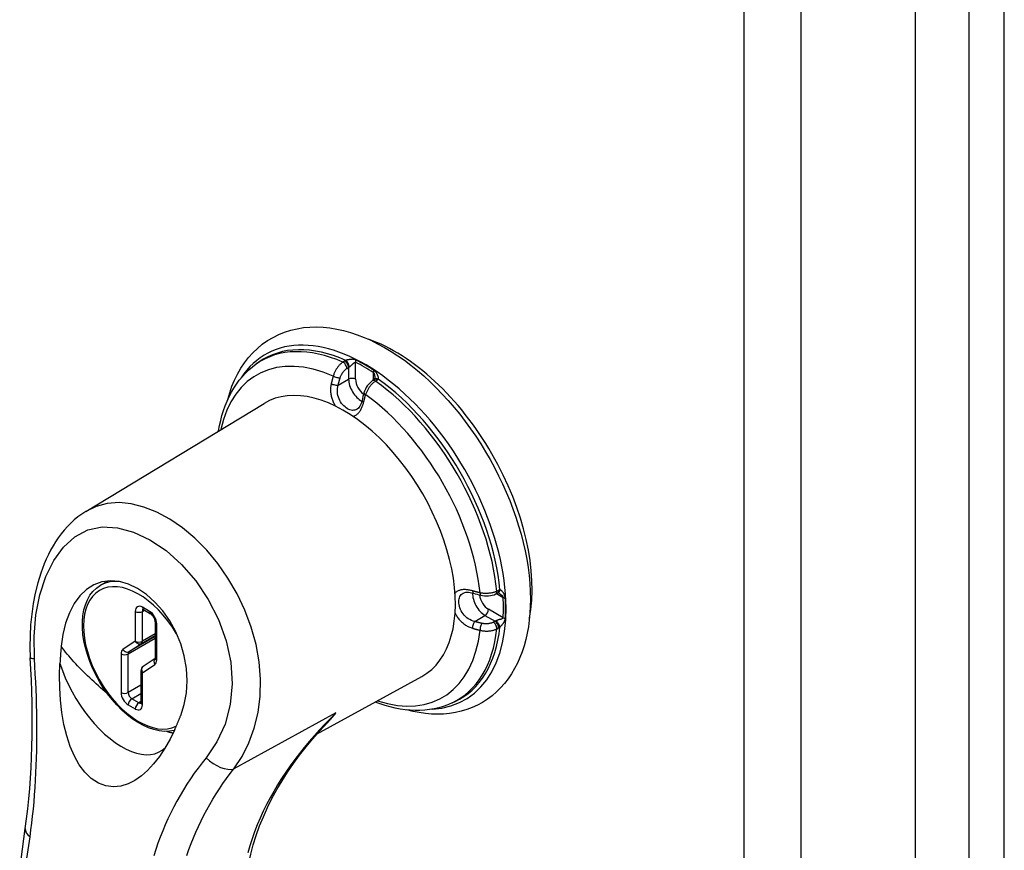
# Model space of a CAD drawing. Header units: inches. Extents: x 23 to 212, y 15 to 130.
# Tile 24 of 25: x 199.33 to 203.23, y 76.97 to 80.26. Entities that reach past the tile are written whole.
import ezdxf

# ---------------------------------------------------------------- set-up
doc = ezdxf.new("R2010")
doc.units = ezdxf.units.IN
doc.header["$MEASUREMENT"] = 0
doc.layers.add('Visible Edges(ANSI)', color=7, linetype='Continuous', lineweight=25)
doc.layers.add('Visible Tangent Edges(ANSI)', color=7, linetype='Continuous', lineweight=25)

msp = doc.modelspace()

# ---------------------------------------------------------------- linework, layer by layer
at = {"layer": 'Visible Edges(ANSI)'}
for p, q in [((202.8822, 102.0607), (202.8822, 53.4947)), ((200.2708, 78.8929), (200.2815, 78.9004)), ((200.7377, 78.8313), (200.7314, 78.827)), ((200.7393, 78.8326), (200.7377, 78.8313)), ((199.5949, 78.3084), (200.3014, 78.7366)), ((199.6533, 78.0159), (199.6838, 78.0335)), ((201.2196, 77.9815), (201.2265, 77.9847)), ((201.2284, 77.9855), (201.2265, 77.9847)), ((199.8238, 77.9196), (199.8521, 77.9033)), ((199.8704, 77.8716), (199.8704, 77.7277)), ((199.8702, 77.7255), (199.8228, 77.6941)), ((199.8138, 77.6775), (199.8138, 77.5501)), ((200.51, 77.4256), (200.9263, 77.6542)), ((201.0464, 77.5496), (201.0582, 77.5551))]:
    msp.add_line(p, q, dxfattribs=at)
at = {"layer": 'Visible Edges(ANSI)', "flags": 128}
for points in [[(200.1576, 78.7518), (200.1654, 78.7785), (200.1745, 78.8043), (200.1849, 78.8291), (200.1966, 78.853), (200.2097, 78.8758), (200.2242, 78.8975), (200.2399, 78.9179), (200.2569, 78.937), (200.2752, 78.9547), (200.2947, 78.9709), (200.3153, 78.9855), (200.337, 78.9984), (200.3596, 79.0097), (200.3831, 79.0191), (200.4074, 79.0268), (200.4322, 79.0327), (200.4576, 79.0368), (200.4834, 79.0391), (200.5096, 79.0397), (200.536, 79.0386), (200.5627, 79.0358), (200.5895, 79.0314), (200.6165, 79.0254), (200.6435, 79.0179), (200.6705, 79.0089), (200.6976, 78.9984), (200.7245, 78.9866), (200.7514, 78.9733), (200.7782, 78.9587), (200.8049, 78.9428), (200.8313, 78.9257), (200.8575, 78.9073), (200.8835, 78.8877), (200.9091, 78.867), (200.9344, 78.8452), (200.9594, 78.8223), (200.9839, 78.7984), (201.0079, 78.7735), (201.0315, 78.7477), (201.0545, 78.721), (201.0769, 78.6935), (201.0987, 78.6652), (201.1199, 78.6362), (201.1403, 78.6065), (201.1601, 78.5762), (201.1791, 78.5453), (201.1972, 78.514), (201.2146, 78.4821), (201.2311, 78.4499), (201.2467, 78.4174), (201.2613, 78.3846), (201.275, 78.3516), (201.2878, 78.3184), (201.2995, 78.2852), (201.3102, 78.2519), (201.3199, 78.2186), (201.3285, 78.1854), (201.336, 78.1524), (201.3424, 78.1195), (201.3476, 78.0869), (201.3517, 78.0546), (201.3547, 78.0226), (201.3565, 77.9911), (201.3571, 77.96)], [(200.1215, 78.6276), (200.1252, 78.6484), (200.1296, 78.6688), (200.1348, 78.6887), (200.1407, 78.7081), (200.1474, 78.7271), (200.1548, 78.7455), (200.163, 78.7634), (200.1719, 78.7806), (200.1817, 78.7972), (200.1922, 78.8132), (200.2034, 78.8285), (200.2155, 78.843), (200.2282, 78.8568), (200.2417, 78.8697), (200.2559, 78.8817), (200.2708, 78.8929)], [(200.7314, 78.827), (200.7256, 78.8225), (200.7201, 78.8174), (200.7151, 78.8117), (200.7106, 78.8056), (200.7065, 78.7992), (200.7029, 78.7924), (200.6999, 78.7854), (200.6975, 78.7782)], [(200.7402, 78.8384), (200.7398, 78.8344), (200.7392, 78.8325)], [(200.6896, 78.7486), (200.6878, 78.742), (200.6857, 78.7359), (200.6833, 78.7303), (200.6807, 78.7255), (200.678, 78.7214), (200.6752, 78.7181), (200.6699, 78.7136)], [(199.5949, 78.3084), (199.579, 78.2981), (199.5638, 78.2869), (199.5493, 78.275), (199.5353, 78.2622), (199.5221, 78.2487), (199.5095, 78.2346), (199.4975, 78.2198), (199.4862, 78.2044), (199.4755, 78.1884), (199.4654, 78.1719), (199.4559, 78.1549), (199.447, 78.1375), (199.4386, 78.1196), (199.4308, 78.1014), (199.4236, 78.0828), (199.4169, 78.0639), (199.4049, 78.0251), (199.395, 77.9849), (199.3869, 77.9438), (199.3808, 77.9019), (199.3766, 77.8592), (199.3743, 77.8159), (199.3738, 77.7722), (199.3753, 77.7284)], [(199.9715, 77.5004), (199.9856, 77.5436), (199.9942, 77.5896), (199.997, 77.6377), (199.9941, 77.6868), (199.9855, 77.736), (199.9713, 77.7844), (199.9519, 77.8309), (199.928, 77.8745), (199.9001, 77.9144), (199.869, 77.9496), (199.8355, 77.9794), (199.8003, 78.0032), (199.7644, 78.0205), (199.7284, 78.0308), (199.6931, 78.0339), (199.6593, 78.0297), (199.6275, 78.0182), (199.5982, 77.9998), (199.572, 77.9747), (199.5493, 77.9437), (199.5302, 77.9072), (199.5151, 77.8662), (199.5042, 77.8215), (199.4977, 77.774)], [(199.9459, 77.4405), (199.9266, 77.4373), (199.9064, 77.4369), (199.8857, 77.4391), (199.8645, 77.444), (199.8431, 77.4514), (199.8216, 77.4611), (199.8002, 77.4731), (199.779, 77.4873), (199.7582, 77.5036), (199.7378, 77.5217), (199.7181, 77.5416), (199.6993, 77.563), (199.6813, 77.5859), (199.6645, 77.6099), (199.649, 77.635), (199.6347, 77.6609), (199.622, 77.6874), (199.6109, 77.7143), (199.6014, 77.7414), (199.5937, 77.7684), (199.5878, 77.7952), (199.5838, 77.8214), (199.5817, 77.8471), (199.5816, 77.8718), (199.5835, 77.8955), (199.5874, 77.918), (199.5934, 77.939), (199.6014, 77.9585), (199.6115, 77.9761), (199.6236, 77.9917), (199.6375, 78.005), (199.6533, 78.0159)], [(201.3571, 77.96), (201.3566, 77.9322), (201.3551, 77.9048), (201.3526, 77.8779), (201.349, 77.8516), (201.3444, 77.8258), (201.3388, 77.8007), (201.3321, 77.7762), (201.3243, 77.7524), (201.3154, 77.7293), (201.3054, 77.707), (201.2943, 77.6856), (201.2821, 77.665), (201.2689, 77.6455), (201.2545, 77.6269), (201.2391, 77.6095), (201.2226, 77.5932), (201.2051, 77.5781), (201.1866, 77.5644), (201.1673, 77.552), (201.1471, 77.541), (201.1261, 77.5314), (201.1045, 77.5233), (201.0823, 77.5167), (201.0596, 77.5116), (201.0365, 77.5079), (201.013, 77.5058), (200.9893, 77.5051), (200.9652, 77.5057), (200.941, 77.5078), (200.9166, 77.5112), (200.8921, 77.516), (200.8676, 77.522)], [(201.0906, 77.9848), (201.0972, 77.9872), (201.1015, 77.988), (201.1064, 77.9883), (201.1119, 77.9881), (201.1178, 77.9874), (201.1242, 77.9862), (201.1309, 77.9844)], [(201.1604, 77.9764), (201.1678, 77.9749), (201.1754, 77.974), (201.183, 77.9737), (201.1907, 77.974), (201.1982, 77.975), (201.2056, 77.9765), (201.2128, 77.9786), (201.2196, 77.9815)], [(201.2339, 77.9834), (201.2302, 77.985), (201.2282, 77.9854)], [(199.8238, 77.9196), (199.8218, 77.9206), (199.821, 77.9208)], [(199.8704, 77.8716), (199.8701, 77.8752), (199.8691, 77.8796), (199.8673, 77.8845), (199.8648, 77.8895), (199.8618, 77.8941), (199.8584, 77.8981), (199.8551, 77.9012), (199.8521, 77.9033)], [(199.4977, 77.774), (199.4974, 77.7712), (199.4972, 77.7684), (199.4969, 77.7656), (199.4967, 77.7628), (199.4964, 77.76), (199.4962, 77.7571), (199.496, 77.7543), (199.4958, 77.7515), (199.4955, 77.7487), (199.4953, 77.7459), (199.4951, 77.7431), (199.4949, 77.7402), (199.4947, 77.7374), (199.4945, 77.7346), (199.4943, 77.7318), (199.4941, 77.7289), (199.4939, 77.7261), (199.4938, 77.7233), (199.4936, 77.7204), (199.4934, 77.7176), (199.4932, 77.7148), (199.4931, 77.7119), (199.4929, 77.7091), (199.4927, 77.7063)], [(199.3553, 77.0519), (199.3606, 77.0905), (199.3653, 77.1299), (199.3694, 77.1698), (199.373, 77.2104), (199.376, 77.2515), (199.3785, 77.2931), (199.3804, 77.3352), (199.3818, 77.3776), (199.3826, 77.4204), (199.3829, 77.4635), (199.3828, 77.5071), (199.3822, 77.5509), (199.3811, 77.595), (199.3795, 77.6393), (199.3776, 77.6838), (199.3753, 77.7284)], [(199.87, 77.7247), (199.8702, 77.7255), (199.8704, 77.7277)], [(199.9474, 77.4438), (199.929, 77.4058), (199.9086, 77.37), (199.8869, 77.3372), (199.8639, 77.308), (199.84, 77.2824), (199.8153, 77.2607), (199.7897, 77.2429), (199.7625, 77.2292), (199.734, 77.2202), (199.7044, 77.2171), (199.6745, 77.2207), (199.6449, 77.2317), (199.617, 77.2499), (199.5914, 77.2748), (199.5691, 77.3049), (199.5501, 77.3389), (199.5337, 77.3768), (199.5199, 77.4187), (199.5087, 77.4641), (199.5003, 77.5122), (199.4947, 77.5611), (199.4917, 77.6099), (199.4911, 77.6583), (199.4927, 77.7063)], [(199.8135, 77.5471), (199.8136, 77.5479), (199.8138, 77.5501)], [(201.0464, 77.5496), (201.0293, 77.5423), (201.0117, 77.536), (200.9938, 77.5308), (200.9755, 77.5266), (200.9569, 77.5234), (200.938, 77.5213), (200.919, 77.5202), (200.8997, 77.5201), (200.8803, 77.521), (200.8607, 77.5228), (200.841, 77.5256), (200.8213, 77.5293), (200.8015, 77.5339), (200.7817, 77.5394), (200.7618, 77.5457), (200.742, 77.5529)], [(199.9474, 77.4438), (199.9485, 77.4461), (199.9495, 77.4484), (199.9505, 77.4508), (199.9516, 77.4531), (199.9526, 77.4555), (199.9536, 77.4578), (199.9547, 77.4602), (199.9557, 77.4625), (199.9567, 77.4649), (199.9577, 77.4673), (199.9588, 77.4696), (199.9598, 77.472), (199.9608, 77.4744), (199.9618, 77.4767), (199.9628, 77.4791), (199.9638, 77.4815), (199.9648, 77.4839), (199.9658, 77.4862), (199.9667, 77.4886), (199.9677, 77.491), (199.9687, 77.4933), (199.9696, 77.4957), (199.9706, 77.498), (199.9715, 77.5004)], [(200.2404, 76.9121), (200.2488, 76.9499), (200.2588, 76.9876), (200.2705, 77.025), (200.2838, 77.0621), (200.2987, 77.0989), (200.3151, 77.1352), (200.333, 77.1711), (200.3523, 77.2064), (200.3729, 77.2413), (200.3948, 77.2757), (200.4181, 77.3096), (200.4426, 77.343), (200.4682, 77.3758), (200.4949, 77.4081), (200.5227, 77.4397), (200.5514, 77.4708)], [(199.3332, 76.8901), (199.3439, 76.9709), (199.3553, 77.0519)]]:
    msp.add_lwpolyline(points, dxfattribs=at)
at = {"layer": 'Visible Edges(ANSI)'}
msp.add_arc((199.8338, 77.6775), 0.02, 123.4657, 180, dxfattribs=at)
for centre, major_axis, ratio, start_param, end_param in [((200.8209, 78.315), (0.3839, -0.6649), 0.57735, 0.588748, 2.552845), ((200.6177, 78.1976), (0.3125, -0.5413), 0.57735, 6.270842, 9.437121), ((200.9679, 78.8013), (-0.2023, -0.3606), 0.584188, 5.089979, 5.16828), ((201.3155, 78.199), (0.4134, -0.0051), 0.584026, 4.256552, 4.334872)]:
    msp.add_ellipse(centre, major_axis=major_axis, ratio=ratio, start_param=start_param, end_param=end_param, dxfattribs=at)
at = {"layer": 'Visible Tangent Edges(ANSI)'}
for p, q in [((203.0949, 102.3298), (203.0949, 53.5017)), ((203.2349, 53.5017), (203.2349, 102.3298)), ((202.2026, 101.7999), (202.2026, 53.2338)), ((202.4303, 53.2338), (202.4303, 101.7999)), ((200.6205, 78.904), (200.614, 78.8998)), ((200.6644, 78.8323), (200.6644, 78.8995)), ((200.6303, 78.8753), (200.6368, 78.8795)), ((200.6368, 78.8795), (200.6368, 78.8325)), ((200.7345, 78.8591), (200.7345, 78.8291)), ((200.5953, 78.8094), (200.6368, 78.8325)), ((200.7432, 78.8252), (200.7495, 78.8295)), ((201.2308, 77.9958), (201.2239, 77.9926)), ((201.2229, 77.983), (201.2489, 77.968)), ((199.848, 77.9124), (199.8197, 77.9288)), ((199.8197, 77.9124), (199.828, 77.9172)), ((201.2489, 77.8871), (201.1907, 77.9207)), ((199.7914, 77.9124), (199.7914, 77.7943)), ((199.8197, 77.7943), (199.8197, 77.9124)), ((201.1363, 77.8724), (201.177, 77.8967)), ((201.177, 77.8967), (201.2178, 77.8732)), ((199.8763, 77.7195), (199.8763, 77.8634)), ((201.2178, 77.8732), (201.2109, 77.8697)), ((201.2239, 77.8433), (201.2308, 77.8469)), ((199.7631, 77.744), (199.8704, 77.8059)), ((199.8704, 77.8127), (199.7669, 77.753)), ((199.8159, 77.7853), (199.8704, 77.8168)), ((199.8704, 77.8235), (199.8197, 77.7943)), ((199.7914, 77.7943), (199.7424, 77.7619)), ((199.7669, 77.753), (199.8159, 77.7853)), ((199.7348, 77.744), (199.7348, 77.591)), ((199.7631, 77.591), (199.7631, 77.744)), ((199.8197, 77.6693), (199.8687, 77.7017)), ((199.8197, 77.542), (199.8197, 77.6693)), ((199.8138, 77.6202), (199.7631, 77.591)), ((199.7773, 77.5665), (199.8138, 77.5876)), ((199.8055, 77.5501), (199.7773, 77.5665)), ((199.7631, 77.542), (199.7914, 77.5257)), ((199.8138, 77.5549), (199.8055, 77.5501)), ((200.5866, 77.5104), (200.1824, 77.2888))]:
    msp.add_line(p, q, dxfattribs=at)
at = {"layer": 'Visible Tangent Edges(ANSI)', "flags": 128}
for points in [[(200.614, 78.8998), (200.6119, 78.8984), (200.6098, 78.8968), (200.6077, 78.8952), (200.6057, 78.8935), (200.6037, 78.8916), (200.6017, 78.8897), (200.5998, 78.8877), (200.5979, 78.8856), (200.596, 78.8835), (200.5942, 78.8812), (200.5925, 78.8789), (200.5908, 78.8766), (200.5891, 78.8741), (200.5876, 78.8717), (200.586, 78.8691), (200.5846, 78.8666), (200.5833, 78.864), (200.582, 78.8613), (200.5807, 78.8586), (200.5796, 78.8559), (200.5786, 78.8532), (200.5776, 78.8505), (200.5767, 78.8478), (200.5759, 78.8451)], [(200.6259, 78.9069), (200.6256, 78.9068), (200.6254, 78.9067), (200.6252, 78.9066), (200.6249, 78.9065), (200.6247, 78.9064), (200.6245, 78.9062), (200.6242, 78.9061), (200.624, 78.906), (200.6238, 78.9059), (200.6235, 78.9058), (200.6233, 78.9056), (200.6231, 78.9055), (200.6229, 78.9054), (200.6226, 78.9053), (200.6224, 78.9051), (200.6222, 78.905), (200.622, 78.9049), (200.6217, 78.9047), (200.6215, 78.9046), (200.6213, 78.9045), (200.6211, 78.9044), (200.6209, 78.9042), (200.6207, 78.9041), (200.6205, 78.904)], [(200.6656, 78.9084), (200.6638, 78.9092), (200.662, 78.9098), (200.6602, 78.9103), (200.6584, 78.9107), (200.6566, 78.911), (200.6548, 78.9111), (200.6531, 78.9112), (200.6513, 78.9113), (200.6496, 78.9113), (200.6479, 78.9112), (200.6462, 78.911), (200.6445, 78.9109), (200.6428, 78.9107), (200.6411, 78.9105), (200.6394, 78.9102), (200.6378, 78.9099), (200.6361, 78.9096), (200.6345, 78.9093), (200.633, 78.9089), (200.6314, 78.9086), (200.6299, 78.9082), (200.6285, 78.9078), (200.6271, 78.9074), (200.6259, 78.9069)], [(200.6395, 78.8812), (200.6405, 78.8819), (200.6416, 78.8826), (200.6427, 78.8834), (200.6438, 78.8843), (200.6449, 78.8852), (200.646, 78.8861), (200.6472, 78.8871), (200.6483, 78.8881), (200.6494, 78.8892), (200.6504, 78.8902), (200.6515, 78.8912), (200.6526, 78.8923), (200.6536, 78.8933), (200.6546, 78.8943), (200.6557, 78.8952), (200.6567, 78.8962), (200.6577, 78.897), (200.6587, 78.8978), (200.6597, 78.8985), (200.6606, 78.8991), (200.6616, 78.8995), (200.6626, 78.8998), (200.6635, 78.8998), (200.6644, 78.8995)], [(200.6031, 78.8378), (200.6037, 78.8396), (200.6044, 78.8415), (200.6051, 78.8434), (200.6059, 78.8452), (200.6067, 78.8471), (200.6076, 78.8489), (200.6085, 78.8507), (200.6095, 78.8525), (200.6105, 78.8543), (200.6116, 78.856), (200.6128, 78.8577), (200.6139, 78.8594), (200.6151, 78.861), (200.6164, 78.8626), (200.6177, 78.8641), (200.619, 78.8656), (200.6203, 78.867), (200.6217, 78.8684), (200.6231, 78.8697), (200.6245, 78.871), (200.6259, 78.8722), (200.6274, 78.8733), (200.6288, 78.8743), (200.6303, 78.8753)], [(200.6368, 78.8795), (200.6369, 78.8796), (200.637, 78.8797), (200.6371, 78.8797), (200.6372, 78.8798), (200.6373, 78.8799), (200.6374, 78.88), (200.6375, 78.88), (200.6376, 78.8801), (200.6378, 78.8802), (200.6379, 78.8802), (200.638, 78.8803), (200.6381, 78.8804), (200.6382, 78.8805), (200.6383, 78.8805), (200.6384, 78.8806), (200.6385, 78.8807), (200.6387, 78.8808), (200.6388, 78.8808), (200.6389, 78.8809), (200.639, 78.881), (200.6391, 78.881), (200.6392, 78.8811), (200.6394, 78.8812), (200.6395, 78.8812)], [(200.7345, 78.8591), (200.735, 78.8587), (200.7354, 78.8582), (200.7359, 78.8576), (200.7363, 78.8569), (200.7367, 78.8562), (200.7371, 78.8555), (200.7374, 78.8546), (200.7378, 78.8538), (200.7381, 78.8529), (200.7384, 78.852), (200.7386, 78.8511), (200.7389, 78.8502), (200.7391, 78.8492), (200.7393, 78.8482), (200.7395, 78.8473), (200.7396, 78.8463), (200.7398, 78.8453), (200.7399, 78.8443), (200.74, 78.8433), (200.7401, 78.8423), (200.7401, 78.8413), (200.7402, 78.8403), (200.7402, 78.8394), (200.7402, 78.8384)], [(200.7538, 78.8331), (200.7543, 78.834), (200.7546, 78.835), (200.7548, 78.8361), (200.7548, 78.8373), (200.7547, 78.8386), (200.7546, 78.84), (200.7543, 78.8414), (200.7539, 78.8429), (200.7535, 78.8444), (200.7529, 78.8459), (200.7523, 78.8475), (200.7515, 78.8491), (200.7507, 78.8507), (200.7499, 78.8523), (200.7489, 78.8539), (200.7479, 78.8555), (200.7468, 78.8572), (200.7456, 78.8588), (200.7443, 78.8603), (200.743, 78.8619), (200.7415, 78.8634), (200.7399, 78.8649), (200.7383, 78.8662), (200.7366, 78.8674)], [(200.5678, 78.8152), (200.567, 78.8115), (200.5664, 78.8078), (200.5658, 78.8041), (200.5654, 78.8003), (200.5651, 78.7965), (200.565, 78.7926), (200.565, 78.7887), (200.5651, 78.7848), (200.5654, 78.7809), (200.5658, 78.777), (200.5663, 78.7731), (200.567, 78.7692), (200.5678, 78.7653), (200.5687, 78.7615), (200.5698, 78.7576), (200.571, 78.7538), (200.5723, 78.7501), (200.5738, 78.7464), (200.5753, 78.7427), (200.577, 78.7392), (200.5788, 78.7357), (200.5807, 78.7322), (200.5826, 78.7289), (200.5847, 78.7256)], [(200.5759, 78.8451), (200.5756, 78.8438), (200.5752, 78.8426), (200.5748, 78.8413), (200.5745, 78.8401), (200.5741, 78.8388), (200.5738, 78.8376), (200.5734, 78.8363), (200.573, 78.8351), (200.5727, 78.8338), (200.5724, 78.8326), (200.572, 78.8313), (200.5717, 78.8301), (200.5713, 78.8288), (200.571, 78.8276), (200.5707, 78.8263), (200.5703, 78.8251), (200.57, 78.8239), (200.5697, 78.8226), (200.5694, 78.8214), (200.5691, 78.8201), (200.5688, 78.8189), (200.5685, 78.8176), (200.5681, 78.8164), (200.5678, 78.8152)], [(200.5953, 78.8094), (200.5956, 78.8105), (200.5959, 78.8117), (200.5962, 78.8129), (200.5965, 78.8141), (200.5968, 78.8153), (200.5971, 78.8164), (200.5974, 78.8176), (200.5977, 78.8188), (200.598, 78.82), (200.5984, 78.8212), (200.5987, 78.8224), (200.599, 78.8235), (200.5993, 78.8247), (200.5997, 78.8259), (200.6, 78.8271), (200.6003, 78.8283), (200.6007, 78.8295), (200.601, 78.8307), (200.6014, 78.8318), (200.6017, 78.833), (200.6021, 78.8342), (200.6024, 78.8354), (200.6028, 78.8366), (200.6031, 78.8378)], [(200.7042, 78.771), (200.7051, 78.7737), (200.7061, 78.7763), (200.7071, 78.779), (200.7083, 78.7817), (200.7095, 78.7843), (200.7108, 78.7869), (200.7122, 78.7895), (200.7136, 78.7921), (200.7151, 78.7946), (200.7167, 78.7971), (200.7183, 78.7996), (200.72, 78.802), (200.7217, 78.8043), (200.7235, 78.8066), (200.7253, 78.8088), (200.7272, 78.811), (200.7291, 78.813), (200.7311, 78.815), (200.733, 78.817), (200.735, 78.8188), (200.7371, 78.8205), (200.7391, 78.8222), (200.7412, 78.8237), (200.7432, 78.8252)], [(200.7495, 78.8295), (200.7497, 78.8296), (200.7499, 78.8298), (200.7501, 78.8299), (200.7503, 78.83), (200.7505, 78.8302), (200.7507, 78.8303), (200.7508, 78.8305), (200.751, 78.8306), (200.7512, 78.8308), (200.7514, 78.8309), (200.7516, 78.8311), (200.7518, 78.8312), (200.752, 78.8314), (200.7521, 78.8315), (200.7523, 78.8317), (200.7525, 78.8318), (200.7527, 78.832), (200.7528, 78.8321), (200.753, 78.8323), (200.7532, 78.8324), (200.7533, 78.8326), (200.7535, 78.8328), (200.7537, 78.8329), (200.7538, 78.8331)], [(200.6699, 78.7136), (200.6656, 78.7115), (200.6612, 78.71), (200.6566, 78.7092), (200.6518, 78.7091), (200.647, 78.7097), (200.642, 78.711), (200.637, 78.7129), (200.632, 78.7155), (200.6271, 78.7186), (200.6223, 78.7224), (200.6176, 78.7266), (200.6131, 78.7314), (200.6089, 78.7366), (200.605, 78.7423), (200.6016, 78.7483), (200.5986, 78.7546), (200.5961, 78.7612), (200.5942, 78.768), (200.5928, 78.775), (200.5921, 78.782), (200.592, 78.789), (200.5925, 78.7959), (200.5936, 78.8027), (200.5953, 78.8094)], [(200.6536, 78.6855), (200.6561, 78.6862), (200.6585, 78.687), (200.6609, 78.6879), (200.6632, 78.6891), (200.6655, 78.6904), (200.6677, 78.6918), (200.6699, 78.6935), (200.672, 78.6952), (200.674, 78.6972), (200.676, 78.6993), (200.6779, 78.7015), (200.6797, 78.7038), (200.6815, 78.7063), (200.6832, 78.709), (200.6849, 78.7117), (200.6864, 78.7146), (200.6879, 78.7175), (200.6893, 78.7206), (200.6907, 78.7238), (200.6919, 78.7271), (200.6931, 78.7305), (200.6942, 78.7339), (200.6952, 78.7375), (200.6961, 78.7411)], [(200.6961, 78.7411), (200.6964, 78.7423), (200.6967, 78.7436), (200.697, 78.7448), (200.6973, 78.7461), (200.6977, 78.7473), (200.698, 78.7486), (200.6983, 78.7498), (200.6986, 78.751), (200.6989, 78.7523), (200.6993, 78.7535), (200.6996, 78.7548), (200.6999, 78.756), (200.7003, 78.7573), (200.7006, 78.7585), (200.701, 78.7598), (200.7013, 78.761), (200.7016, 78.7623), (200.702, 78.7635), (200.7024, 78.7648), (200.7027, 78.766), (200.7031, 78.7673), (200.7034, 78.7685), (200.7038, 78.7698), (200.7042, 78.771)], [(200.1824, 77.2888), (200.2148, 77.3377), (200.2418, 77.3917), (200.263, 77.45), (200.2778, 77.5119), (200.2861, 77.5768), (200.2876, 77.6439), (200.2823, 77.7125), (200.2699, 77.7816), (200.2508, 77.8501), (200.2255, 77.9172), (200.1945, 77.9821), (200.1586, 78.0439), (200.1183, 78.1018), (200.0742, 78.155), (200.0271, 78.2026), (199.978, 78.2438), (199.9276, 78.2783), (199.8766, 78.3058), (199.8257, 78.3261), (199.7755, 78.3388), (199.7268, 78.3436), (199.68, 78.3402), (199.6361, 78.3282), (199.5953, 78.3077)], [(199.3915, 77.7258), (199.3902, 77.8133), (199.3975, 77.8982), (199.4132, 77.9778), (199.4371, 78.0503), (199.4684, 78.1141), (199.5069, 78.1674), (199.5519, 78.2085), (199.603, 78.2356), (199.6597, 78.2474), (199.7208, 78.2442), (199.7845, 78.2268), (199.8493, 78.1962), (199.9132, 78.1531), (199.9746, 78.0983), (200.0312, 78.0331), (200.0807, 77.9597), (200.1214, 77.8801), (200.1518, 77.7964), (200.17, 77.7108), (200.175, 77.6257), (200.1671, 77.5435), (200.1468, 77.466), (200.1147, 77.3952), (200.0722, 77.3328)], [(201.1276, 77.9938), (201.124, 77.9948), (201.1204, 77.9957), (201.1169, 77.9965), (201.1134, 77.9972), (201.1099, 77.9978), (201.1064, 77.9982), (201.1031, 77.9985), (201.0997, 77.9987), (201.0965, 77.9988), (201.0933, 77.9988), (201.0902, 77.9986), (201.0871, 77.9983), (201.0841, 77.9979), (201.0813, 77.9973), (201.0785, 77.9967), (201.0758, 77.9958), (201.0732, 77.9949), (201.0707, 77.9939), (201.0683, 77.9927), (201.0661, 77.9913), (201.0639, 77.9899), (201.0619, 77.9883), (201.06, 77.9866), (201.0582, 77.9848)], [(201.2361, 77.9978), (201.2359, 77.9977), (201.2356, 77.9977), (201.2354, 77.9976), (201.2352, 77.9976), (201.235, 77.9975), (201.2348, 77.9974), (201.2345, 77.9973), (201.2343, 77.9973), (201.2341, 77.9972), (201.2339, 77.9971), (201.2336, 77.997), (201.2334, 77.997), (201.2332, 77.9969), (201.233, 77.9968), (201.2328, 77.9967), (201.2325, 77.9966), (201.2323, 77.9965), (201.2321, 77.9964), (201.2319, 77.9963), (201.2317, 77.9962), (201.2314, 77.9961), (201.2312, 77.996), (201.231, 77.9959), (201.2308, 77.9958)], [(201.2572, 77.9657), (201.257, 77.9678), (201.2566, 77.9699), (201.2562, 77.972), (201.2556, 77.974), (201.2549, 77.9759), (201.2542, 77.9778), (201.2534, 77.9797), (201.2526, 77.9814), (201.2517, 77.9831), (201.2507, 77.9848), (201.2498, 77.9863), (201.2488, 77.9878), (201.2478, 77.9892), (201.2467, 77.9906), (201.2457, 77.9918), (201.2446, 77.993), (201.2435, 77.9941), (201.2424, 77.995), (201.2413, 77.9958), (201.2402, 77.9965), (201.2392, 77.9971), (201.2381, 77.9975), (201.2371, 77.9977), (201.2361, 77.9978)], [(201.1363, 77.8724), (201.1297, 77.8742), (201.1232, 77.8767), (201.117, 77.8797), (201.1109, 77.8833), (201.1052, 77.8874), (201.0999, 77.8921), (201.095, 77.8972), (201.0906, 77.9026), (201.0866, 77.9084), (201.0832, 77.9144), (201.0802, 77.9206), (201.0777, 77.9268), (201.0758, 77.9331), (201.0744, 77.9392), (201.0736, 77.9453), (201.0733, 77.9511), (201.0736, 77.9567), (201.0745, 77.9619), (201.0759, 77.9668), (201.0778, 77.9713), (201.0802, 77.9754), (201.0832, 77.9791), (201.0866, 77.9822), (201.0906, 77.9848)], [(201.1575, 77.9858), (201.1563, 77.9861), (201.155, 77.9864), (201.1537, 77.9867), (201.1525, 77.9871), (201.1512, 77.9874), (201.1499, 77.9877), (201.1487, 77.988), (201.1474, 77.9883), (201.1462, 77.9887), (201.1449, 77.989), (201.1437, 77.9893), (201.1424, 77.9897), (201.1412, 77.99), (201.1399, 77.9903), (201.1387, 77.9907), (201.1374, 77.991), (201.1362, 77.9913), (201.1349, 77.9917), (201.1337, 77.992), (201.1325, 77.9924), (201.1312, 77.9927), (201.13, 77.9931), (201.1288, 77.9935), (201.1276, 77.9938)], [(201.2239, 77.9926), (201.2216, 77.9915), (201.2193, 77.9905), (201.2168, 77.9896), (201.2143, 77.9887), (201.2117, 77.9879), (201.209, 77.9871), (201.2063, 77.9864), (201.2036, 77.9858), (201.2008, 77.9853), (201.1979, 77.9848), (201.1951, 77.9844), (201.1922, 77.9841), (201.1892, 77.9838), (201.1863, 77.9836), (201.1834, 77.9835), (201.1804, 77.9835), (201.1775, 77.9835), (201.1746, 77.9836), (201.1716, 77.9838), (201.1687, 77.9841), (201.1659, 77.9844), (201.163, 77.9848), (201.1603, 77.9853), (201.1575, 77.9858)], [(201.2339, 77.9834), (201.2347, 77.9829), (201.2355, 77.9824), (201.2364, 77.9818), (201.2372, 77.9813), (201.238, 77.9807), (201.2388, 77.9801), (201.2396, 77.9795), (201.2404, 77.9789), (201.2412, 77.9783), (201.2419, 77.9776), (201.2427, 77.977), (201.2434, 77.9763), (201.2441, 77.9756), (201.2447, 77.9749), (201.2454, 77.9742), (201.246, 77.9735), (201.2466, 77.9728), (201.2471, 77.9721), (201.2476, 77.9714), (201.248, 77.9707), (201.2483, 77.97), (201.2486, 77.9693), (201.2488, 77.9687), (201.2489, 77.968)], [(201.0586, 77.9051), (201.0604, 77.9017), (201.0623, 77.8983), (201.0643, 77.8949), (201.0665, 77.8916), (201.0687, 77.8884), (201.0711, 77.8852), (201.0735, 77.8821), (201.0761, 77.8791), (201.0788, 77.8761), (201.0815, 77.8733), (201.0844, 77.8705), (201.0873, 77.8679), (201.0904, 77.8654), (201.0935, 77.863), (201.0967, 77.8607), (201.0999, 77.8585), (201.1032, 77.8564), (201.1066, 77.8545), (201.11, 77.8527), (201.1135, 77.851), (201.117, 77.8495), (201.1205, 77.8481), (201.124, 77.8468), (201.1276, 77.8457)], [(201.2489, 77.8871), (201.2487, 77.8862), (201.2482, 77.8854), (201.2475, 77.8847), (201.2466, 77.8841), (201.2456, 77.8835), (201.2445, 77.883), (201.2433, 77.8826), (201.2421, 77.8821), (201.2408, 77.8817), (201.2395, 77.8813), (201.2381, 77.8809), (201.2367, 77.8805), (201.2353, 77.8801), (201.2338, 77.8797), (201.2324, 77.8793), (201.2309, 77.8788), (201.2295, 77.8784), (201.2281, 77.8779), (201.2267, 77.8774), (201.2254, 77.8769), (201.2241, 77.8764), (201.2229, 77.8759), (201.2217, 77.8753), (201.2206, 77.8747)], [(201.2361, 77.8501), (201.2371, 77.8509), (201.2381, 77.8519), (201.2391, 77.8529), (201.2402, 77.854), (201.2413, 77.8552), (201.2424, 77.8564), (201.2435, 77.8576), (201.2446, 77.8589), (201.2457, 77.8602), (201.2467, 77.8615), (201.2478, 77.8628), (201.2488, 77.8642), (201.2498, 77.8656), (201.2507, 77.867), (201.2517, 77.8685), (201.2525, 77.87), (201.2534, 77.8715), (201.2542, 77.873), (201.2549, 77.8747), (201.2556, 77.8763), (201.2562, 77.8781), (201.2566, 77.8799), (201.257, 77.8818), (201.2572, 77.8838)], [(201.1276, 77.8457), (201.1288, 77.8453), (201.13, 77.845), (201.1312, 77.8446), (201.1325, 77.8443), (201.1337, 77.8439), (201.1349, 77.8436), (201.1362, 77.8432), (201.1374, 77.8429), (201.1387, 77.8425), (201.1399, 77.8422), (201.1412, 77.8419), (201.1424, 77.8415), (201.1437, 77.8412), (201.1449, 77.8409), (201.1462, 77.8406), (201.1474, 77.8402), (201.1487, 77.8399), (201.1499, 77.8396), (201.1512, 77.8393), (201.1525, 77.839), (201.1537, 77.8387), (201.155, 77.8384), (201.1563, 77.8381), (201.1575, 77.8378)], [(201.1648, 77.8649), (201.1636, 77.8652), (201.1624, 77.8655), (201.1612, 77.8658), (201.16, 77.8661), (201.1588, 77.8664), (201.1576, 77.8667), (201.1564, 77.867), (201.1552, 77.8673), (201.154, 77.8676), (201.1528, 77.8679), (201.1516, 77.8682), (201.1504, 77.8685), (201.1492, 77.8688), (201.148, 77.8691), (201.1468, 77.8694), (201.1457, 77.8698), (201.1445, 77.8701), (201.1433, 77.8704), (201.1421, 77.8707), (201.1409, 77.871), (201.1398, 77.8714), (201.1386, 77.8717), (201.1374, 77.872), (201.1363, 77.8724)], [(201.1575, 77.8378), (201.1603, 77.8371), (201.1631, 77.8365), (201.1659, 77.8359), (201.1688, 77.8355), (201.1717, 77.8351), (201.1746, 77.8348), (201.1775, 77.8346), (201.1805, 77.8345), (201.1834, 77.8345), (201.1864, 77.8345), (201.1893, 77.8346), (201.1922, 77.8348), (201.1951, 77.8351), (201.198, 77.8355), (201.2008, 77.8359), (201.2036, 77.8365), (201.2064, 77.8371), (201.2091, 77.8377), (201.2117, 77.8385), (201.2143, 77.8393), (201.2168, 77.8402), (201.2193, 77.8412), (201.2216, 77.8422), (201.2239, 77.8433)], [(201.2109, 77.8697), (201.2093, 77.8689), (201.2077, 77.8682), (201.206, 77.8675), (201.2042, 77.8668), (201.2024, 77.8663), (201.2006, 77.8657), (201.1987, 77.8652), (201.1968, 77.8648), (201.1949, 77.8644), (201.1929, 77.864), (201.1909, 77.8637), (201.1889, 77.8635), (201.1869, 77.8633), (201.1848, 77.8632), (201.1828, 77.8631), (201.1807, 77.8631), (201.1787, 77.8631), (201.1767, 77.8632), (201.1746, 77.8634), (201.1726, 77.8636), (201.1706, 77.8639), (201.1686, 77.8642), (201.1667, 77.8645), (201.1648, 77.8649)], [(201.2206, 77.8747), (201.2205, 77.8746), (201.2204, 77.8746), (201.2203, 77.8745), (201.2201, 77.8744), (201.22, 77.8744), (201.2199, 77.8743), (201.2198, 77.8742), (201.2197, 77.8742), (201.2195, 77.8741), (201.2194, 77.874), (201.2193, 77.874), (201.2192, 77.8739), (201.2191, 77.8738), (201.2189, 77.8738), (201.2188, 77.8737), (201.2187, 77.8737), (201.2186, 77.8736), (201.2185, 77.8736), (201.2183, 77.8735), (201.2182, 77.8734), (201.2181, 77.8734), (201.218, 77.8733), (201.2179, 77.8733), (201.2178, 77.8732)], [(201.2308, 77.8469), (201.231, 77.847), (201.2312, 77.8471), (201.2314, 77.8472), (201.2317, 77.8473), (201.2319, 77.8475), (201.2321, 77.8476), (201.2323, 77.8477), (201.2325, 77.8478), (201.2328, 77.848), (201.233, 77.8481), (201.2332, 77.8482), (201.2334, 77.8484), (201.2336, 77.8485), (201.2339, 77.8486), (201.2341, 77.8488), (201.2343, 77.8489), (201.2345, 77.849), (201.2348, 77.8492), (201.235, 77.8493), (201.2352, 77.8495), (201.2354, 77.8496), (201.2356, 77.8498), (201.2359, 77.8499), (201.2361, 77.8501)], [(199.6808, 77.5865), (199.6718, 77.5941), (199.6629, 77.6018), (199.654, 77.6095), (199.6452, 77.6173), (199.6365, 77.6251), (199.6278, 77.6329), (199.6193, 77.6408), (199.6108, 77.6488), (199.6025, 77.6567), (199.5942, 77.6647), (199.5862, 77.6726), (199.5782, 77.6806), (199.5704, 77.6886), (199.5628, 77.6965), (199.5553, 77.7045), (199.548, 77.7124), (199.5409, 77.7202), (199.5341, 77.7281), (199.5274, 77.7359), (199.5209, 77.7436), (199.5147, 77.7513), (199.5088, 77.7589), (199.5029, 77.7665), (199.4969, 77.7743)], [(199.3741, 77.0194), (199.3778, 77.0464), (199.3813, 77.0738), (199.3845, 77.1015), (199.3874, 77.1294), (199.39, 77.1576), (199.3924, 77.186), (199.3945, 77.2147), (199.3963, 77.2436), (199.3978, 77.2727), (199.3991, 77.302), (199.4001, 77.3314), (199.4008, 77.361), (199.4013, 77.3907), (199.4015, 77.4206), (199.4015, 77.4506), (199.4013, 77.4808), (199.4008, 77.5112), (199.4001, 77.5416), (199.3992, 77.5722), (199.398, 77.6028), (199.3967, 77.6335), (199.3951, 77.6642), (199.3934, 77.695), (199.3915, 77.7258)], [(199.4927, 77.7062), (199.5024, 77.678), (199.5137, 77.6498), (199.5265, 77.6219), (199.5407, 77.5943), (199.5562, 77.5673), (199.5729, 77.541), (199.5906, 77.5156), (199.6093, 77.4912), (199.6289, 77.4681), (199.6491, 77.4464), (199.6699, 77.4264), (199.6911, 77.4083), (199.7124, 77.3922), (199.7338, 77.3782), (199.7548, 77.3666), (199.7756, 77.3574), (199.7959, 77.3506), (199.8154, 77.3463), (199.8341, 77.3445), (199.8518, 77.3453), (199.8683, 77.3485), (199.8836, 77.3541), (199.8976, 77.3621), (199.91, 77.3724)], [(200.5866, 77.5104), (200.5644, 77.4884), (200.5427, 77.4661), (200.5215, 77.4434), (200.5008, 77.4205), (200.4805, 77.3971), (200.4608, 77.3735), (200.4417, 77.3496), (200.4231, 77.3253), (200.4052, 77.3007), (200.3879, 77.2758), (200.3712, 77.2506), (200.3553, 77.2251), (200.34, 77.1994), (200.3254, 77.1734), (200.3116, 77.147), (200.2985, 77.1204), (200.2862, 77.0935), (200.2747, 77.0663), (200.2641, 77.0389), (200.2542, 77.0113), (200.2453, 76.9835), (200.2372, 76.9556)], [(200.5387, 77.4573), (200.5408, 77.4593), (200.5429, 77.4614), (200.545, 77.4634), (200.5471, 77.4655), (200.5492, 77.4676), (200.5512, 77.4697), (200.5533, 77.4719), (200.5553, 77.474), (200.5574, 77.4762), (200.5594, 77.4783), (200.5614, 77.4805), (200.5634, 77.4827), (200.5654, 77.4849), (200.5673, 77.4872), (200.5693, 77.4894), (200.5712, 77.4917), (200.5732, 77.494), (200.5751, 77.4963), (200.5771, 77.4986), (200.579, 77.5009), (200.5809, 77.5033), (200.5828, 77.5056), (200.5847, 77.508), (200.5866, 77.5104)], [(200.5866, 77.5104), (200.5851, 77.5087), (200.5837, 77.507), (200.5823, 77.5053), (200.5808, 77.5036), (200.5794, 77.5019), (200.5779, 77.5002), (200.5765, 77.4986), (200.575, 77.4969), (200.5736, 77.4952), (200.5721, 77.4935), (200.5706, 77.4919), (200.5692, 77.4902), (200.5677, 77.4886), (200.5662, 77.4869), (200.5648, 77.4853), (200.5633, 77.4837), (200.5618, 77.4821), (200.5603, 77.4804), (200.5588, 77.4788), (200.5574, 77.4772), (200.5559, 77.4756), (200.5544, 77.474), (200.5529, 77.4724), (200.5514, 77.4708)], [(199.941, 77.4299), (199.9401, 77.43), (199.9391, 77.4302), (199.9381, 77.4304), (199.9371, 77.4306), (199.9361, 77.4308), (199.9351, 77.431), (199.9341, 77.4313), (199.933, 77.4315), (199.932, 77.4317), (199.9309, 77.432), (199.9298, 77.4323), (199.9288, 77.4325), (199.9277, 77.4328), (199.9266, 77.4331), (199.9255, 77.4335), (199.9244, 77.4338), (199.9232, 77.4341), (199.9221, 77.4345), (199.921, 77.4348), (199.9198, 77.4352), (199.9186, 77.4355), (199.9175, 77.4359), (199.9163, 77.4363), (199.9151, 77.4367)], [(200.0722, 77.3328), (200.056, 77.3125), (200.0402, 77.2918), (200.0249, 77.2708), (200.0101, 77.2494), (199.9958, 77.2277), (199.982, 77.2056), (199.9687, 77.1832), (199.9559, 77.1605), (199.9436, 77.1375), (199.9319, 77.1142), (199.9207, 77.0907), (199.91, 77.0668), (199.8999, 77.0427), (199.8903, 77.0183), (199.8812, 76.9935), (199.8726, 76.9685), (199.8646, 76.9432)], [(199.996, 76.9457), (200.0041, 76.9691), (200.0127, 76.9923), (200.0217, 77.0152), (200.0312, 77.0379), (200.0412, 77.0603), (200.0517, 77.0825), (200.0627, 77.1044), (200.0742, 77.126), (200.0861, 77.1474), (200.0985, 77.1685), (200.1113, 77.1893), (200.1247, 77.2098), (200.1385, 77.2301), (200.1527, 77.25), (200.1673, 77.2696), (200.1824, 77.2888)], [(199.3619, 76.9329), (199.3741, 77.0194)]]:
    msp.add_lwpolyline(points, dxfattribs=at)
at = {"layer": 'Visible Tangent Edges(ANSI)'}
for centre, major_axis, ratio, start_param, end_param in [((200.7018, 78.2462), (0.3951, -0.6843), 0.57735, 5.994913, 9.71305), ((200.6401, 78.2105), (-0.3687, 0.6386), 0.57735, 5.621055, 6.853529), ((200.6786, 78.2328), (-0.3883, 0.6725), 0.57735, 5.615735, 6.334713), ((200.6899, 78.2393), (-0.3889, 0.6736), 0.57735, 5.614372, 6.334713), ((200.6166, 78.8835), (-0.0106, 0.0166), 0.522168, 3.901264, 5.588401), ((200.6231, 78.8877), (-0.0106, 0.0166), 0.522174, 3.901268, 5.588093), ((200.6285, 78.8907), (-0.0085, 0.0177), 0.398913, 3.973394, 5.644196), ((200.6783, 78.9076), (0.0089, 0.0176), 0.612921, 1.827198, 2.322261), ((200.6994, 78.2448), (0.3893, -0.6744), 0.57735, 2.292514, 2.419875), ((200.7011, 78.2458), (-0.394, 0.6825), 0.57735, 5.434107, 5.561467), ((200.7484, 78.8671), (-0.0107, -0.0165), 0.539439, 5.0326, 5.527663), ((200.5816, 78.8175), (-0.0191, 0.0047), 0.374452, 0.861545, 2.455625), ((200.5894, 78.846), (-0.0188, 0.0057), 0.315882, 0.871925, 2.47408), ((200.6505, 78.8243), (0.0197, 0), 0.57735, 0.785398, 2.338741), ((200.6857, 78.8042), (0.0346, -0.06), 0.57735, 3.926991, 5.56378), ((200.6994, 78.8121), (-0.0248, 0.0429), 0.57735, 0.785398, 2.263129), ((200.7426, 78.8108), (-0.0111, 0.0162), 0.542264, 5.337087, 6.283185), ((200.7489, 78.8151), (-0.0111, 0.0162), 0.542269, 5.337402, 6.283185), ((200.7532, 78.8187), (-0.0139, 0.0139), 0.620445, 5.231744, 6.283185), ((200.6786, 78.2328), (0.3883, -0.6725), 0.57735, 0.903346, 2.238247), ((200.6899, 78.2393), (0.3889, -0.6736), 0.57735, 0.901983, 2.23961), ((200.7164, 78.7727), (-0.0189, 0.0055), 0.308159, 0, 0.963396), ((200.7088, 78.7441), (-0.0192, 0.0045), 0.368242, 0, 0.93795), ((200.6401, 78.2105), (0.3687, -0.6386), 0.57735, 0.908666, 2.232927), ((199.8046, 77.7282), (0.1545, -0.2676), 0.57735, 1.595994, 6.247854), ((199.8157, 77.7346), (-0.1624, 0.2813), 0.57735, 5.859126, 6.283185), ((201.218, 78.0025), (0.0085, -0.0178), 0.542269, 0, 0.945783), ((201.2233, 78.0045), (0.0051, -0.019), 0.620445, 0, 1.051442), ((201.177, 77.9533), (0.0346, -0.06), 0.57735, 3.860998, 5.497787), ((201.1365, 78.0033), (-0.0057, -0.0189), 0.368242, 5.345236, 6.283185), ((201.1907, 77.9612), (-0.0248, 0.0429), 0.57735, 0.878464, 2.356194), ((201.165, 77.9955), (-0.0047, -0.0191), 0.308159, 5.319789, 6.283185), ((201.2111, 77.9992), (0.0085, -0.0178), 0.542264, 0, 0.946098), ((201.2628, 77.9761), (0.0197, 0.0011), 0.539439, 3.897115, 4.392178), ((200.6994, 78.2448), (0.3893, -0.6744), 0.57735, 0.721718, 0.849078), ((200.7011, 78.2458), (-0.394, 0.6825), 0.57735, 3.863311, 3.990671), ((199.8197, 77.8961), (-0.02, 0.0346), 0.57735, 5.497787, 7.068583), ((199.8338, 77.9369), (-0.01, -0.0173), 0.57735, 5.497787, 6.283185), ((199.8338, 77.9043), (-0.01, 0.0173), 0.57735, 0.167906, 0.785398), ((201.1768, 77.9127), (0.0098, 0.017), 0.57735, 3.944444, 5.497787), ((199.8055, 77.9206), (-0.02, 0), 0.57735, 0.785398, 2.356194), ((199.8621, 77.9206), (-0.01, -0.0173), 0.57735, 5.497787, 6.283185), ((199.848, 77.8798), (-0.02, 0.0346), 0.57735, 3.926991, 5.497787), ((201.2628, 77.8951), (0.0197, -0.0011), 0.612921, 3.960924, 4.455987), ((199.8904, 77.8716), (-0.02, 0), 0.57735, 0, 0.785398), ((200.6786, 78.2328), (0.3883, -0.6725), 0.57735, 6.231658, 6.950635), ((200.6899, 78.2393), (0.3889, -0.6736), 0.57735, 6.231658, 6.951999), ((201.1365, 77.8565), (0.0055, 0.0189), 0.374452, 0.685968, 2.280047), ((201.165, 77.849), (0.0045, 0.0192), 0.315882, 0.667512, 2.269668), ((201.2111, 77.8538), (-0.009, 0.0175), 0.522168, 3.836377, 5.523513), ((201.218, 77.8573), (0.009, -0.0175), 0.522174, 0.695093, 2.381917), ((201.2233, 77.8605), (0.0111, -0.0163), 0.398913, 0.638989, 2.309792), ((200.6401, 78.2105), (0.3687, -0.6386), 0.57735, 5.712841, 6.945316), ((199.7631, 77.7277), (-0.02, 0.0346), 0.57735, 0.034951, 0.785398), ((199.7566, 77.7701), (0.011, -0.0167), 0.815998, 4.663011, 6.233808), ((199.8055, 77.8024), (0.02, 0), 0.57735, 3.926991, 5.497787), ((199.8055, 77.8024), (0.011, -0.0167), 0.815998, 4.663011, 6.233808), ((199.8055, 77.8024), (0.01, -0.0173), 0.57735, 0.034951, 0.785398), ((199.4736, 77.7339), (-0.0983, -0.0055), 0.064268, 0, 0.579264), ((199.749, 77.7522), (-0.02, 0), 0.57735, 0.785398, 2.356194), ((199.7773, 77.7358), (-0.01, 0.0173), 0.57735, 0.034951, 0.785398), ((199.8828, 77.7098), (-0.011, 0.0167), 0.815998, 0.123049, 1.521419), ((199.8904, 77.7277), (-0.02, 0), 0.57735, 0, 0.785398), ((199.8338, 77.6775), (-0.011, 0.0167), 0.815998, 0, 1.521419), ((199.848, 77.7359), (0.02, -0.0346), 0.57735, 0.034951, 0.785398), ((199.8338, 77.6775), (-0.02, 0), 0.57735, 0, 0.785398), ((199.749, 77.5991), (0.02, 0), 0.57735, 3.926991, 5.497787), ((199.7631, 77.5746), (0.02, -0.0346), 0.57735, 3.926991, 5.497787), ((199.7773, 77.5828), (-0.01, 0.0173), 0.57735, 0.785398, 2.356194), ((199.7773, 77.5501), (0.01, 0.0173), 0.57735, 0.785398, 2.356194), ((199.8055, 77.5338), (0.01, 0.0173), 0.57735, 0.785398, 2.356194), ((199.7914, 77.5583), (0.02, -0.0346), 0.57735, 5.497787, 7.068583), ((199.8055, 77.5665), (0.01, -0.0173), 0.57735, 5.497787, 6.11528), ((199.8338, 77.5501), (-0.02, 0), 0.57735, 0, 0.785398), ((200.1208, 77.3602), (0.0773, -0.061), 0.536564, 4.49591, 5.938841), ((199.4528, 77.0378), (-0.0974, 0.0141), 0.464529, 0, 0.700966)]:
    msp.add_ellipse(centre, major_axis=major_axis, ratio=ratio, start_param=start_param, end_param=end_param, dxfattribs=at)

doc.saveas('drawing.dxf')
